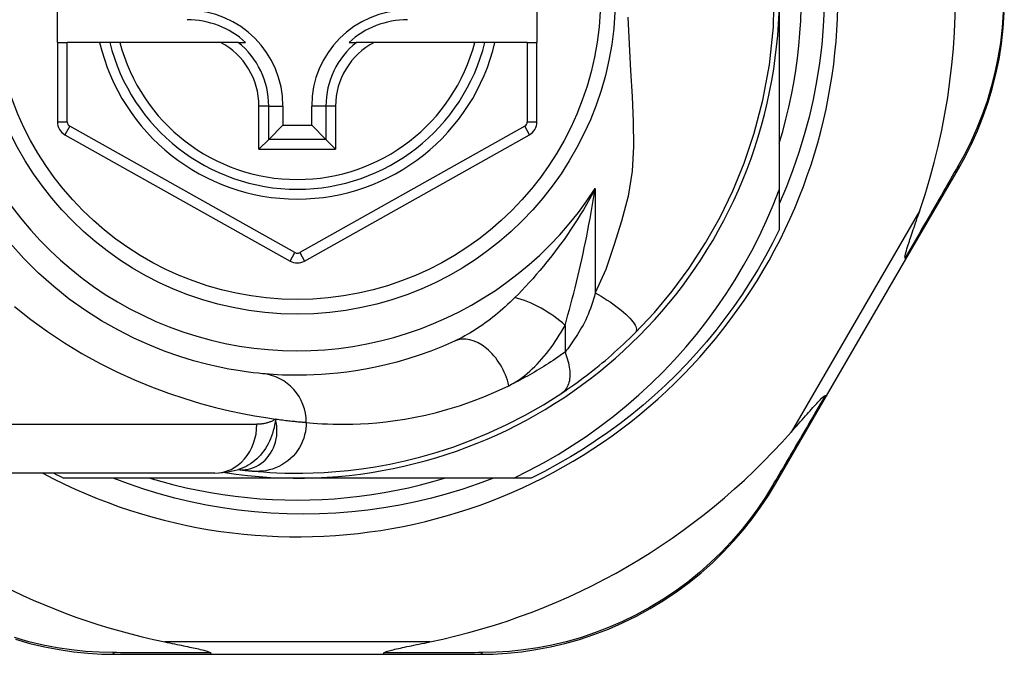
# Model space of a CAD drawing. Header units: inches. Extents: x 20 to 683, y 61 to 320.
# Tile 95 of 205: x 93.548 to 94.341, y 195.205 to 195.716. Entities that reach past the tile are written whole.
import ezdxf

# ---------------------------------------------------------------- set-up
doc = ezdxf.new("R2010")
doc.units = ezdxf.units.IN
doc.header["$MEASUREMENT"] = 0
doc.layers.add('Visible Edges(ANSI)', color=7, linetype='Continuous', lineweight=25)
doc.layers.add('Visible Tangent Edges(ANSI)', color=7, linetype='Continuous', lineweight=25)

msp = doc.modelspace()

# ---------------------------------------------------------------- linework, layer by layer
at = {"layer": 'Visible Edges(ANSI)'}
for p, q in [((93.57884, 195.69733), (93.57884, 195.77213)), ((93.96467, 195.77213), (93.96467, 195.69733)), ((94.15964, 195.73473), (94.15964, 195.57882)), ((93.57884, 195.69733), (93.57884, 195.63338)), ((93.57884, 195.69733), (93.58672, 195.69733)), ((93.6128, 195.69733), (93.58672, 195.69733)), ((93.6209, 195.69733), (93.6128, 195.69733)), ((93.62902, 195.69733), (93.6209, 195.69733)), ((93.71, 195.69733), (93.62902, 195.69733)), ((93.72428, 195.69733), (93.71, 195.69733)), ((93.72428, 195.69733), (93.73019, 195.69733)), ((93.8135, 195.69733), (93.81941, 195.69733)), ((93.83369, 195.69733), (93.81941, 195.69733)), ((93.91466, 195.69733), (93.83369, 195.69733)), ((93.92279, 195.69733), (93.91466, 195.69733)), ((93.93089, 195.69733), (93.92279, 195.69733)), ((93.9568, 195.69733), (93.93089, 195.69733)), ((93.9568, 195.69733), (93.96467, 195.69733)), ((93.96467, 195.63338), (93.96467, 195.69733)), ((93.76028, 195.64615), (93.76028, 195.63065)), ((93.78341, 195.63065), (93.78341, 195.64615)), ((93.74885, 195.61922), (93.76028, 195.63065)), ((93.76028, 195.63065), (93.78341, 195.63065)), ((93.79484, 195.61922), (93.78341, 195.63065)), ((93.58487, 195.62308), (93.76606, 195.52144)), ((93.77762, 195.52144), (93.95864, 195.62308)), ((93.74885, 195.61922), (93.74101, 195.61138)), ((93.80268, 195.61138), (93.79484, 195.61922)), ((94.26152, 195.52293), (94.30377, 195.59568)), ((94.15964, 195.57882), (94.15964, 195.54665)), ((94.19768, 195.41304), (94.26152, 195.52293)), ((94.15664, 195.34237), (94.19768, 195.41304)), ((93.72454, 195.3538), (93.72459, 195.35379)), ((93.70541, 195.35087), (93.46815, 195.35087)), ((93.77184, 195.34694), (93.58376, 195.34694)), ((93.94614, 195.34694), (93.77184, 195.34694)), ((93.95993, 195.34694), (93.94614, 195.34694)), ((93.62574, 195.2052), (93.70279, 195.2052)), ((93.70279, 195.2052), (93.8409, 195.2052)), ((93.8409, 195.2052), (93.91833, 195.2052))]:
    msp.add_line(p, q, dxfattribs=at)
at = {"layer": 'Visible Edges(ANSI)', "flags": 128}
for points in [[(94.04373, 195.46377), (94.0592, 195.48022), (94.07341, 195.49718), (94.08711, 195.51575), (94.10031, 195.53609), (94.11197, 195.5568), (94.12224, 195.57797), (94.13141, 195.60031), (94.13952, 195.62446), (94.14641, 195.65076), (94.15169, 195.67938), (94.1549, 195.70996), (94.15565, 195.74111)], [(94.19585, 195.72479), (94.19508, 195.71002), (94.1938, 195.69527), (94.192, 195.6806), (94.1897, 195.66601), (94.18689, 195.65153), (94.18358, 195.63716), (94.17977, 195.62292), (94.17547, 195.60882), (94.17068, 195.59487), (94.1654, 195.58109), (94.15964, 195.5675)], [(94.15964, 195.61618), (94.16245, 195.6258), (94.16502, 195.63549), (94.16736, 195.64524), (94.16945, 195.65505), (94.1713, 195.6649), (94.1729, 195.6748), (94.17426, 195.68473), (94.17537, 195.69469), (94.17624, 195.70468), (94.17686, 195.71469), (94.17723, 195.72471)], [(94.30377, 195.59568), (94.30917, 195.60542), (94.31427, 195.61558), (94.31904, 195.62616), (94.32342, 195.6371), (94.32738, 195.64836), (94.33089, 195.65994), (94.33392, 195.67179), (94.33645, 195.6839), (94.33843, 195.69622), (94.33985, 195.70871), (94.3407, 195.72131)], [(93.94614, 195.34694), (93.95818, 195.35291), (93.97002, 195.35925), (93.98166, 195.36597), (93.99308, 195.37306), (94.00427, 195.3805), (94.01523, 195.38831), (94.02594, 195.39646), (94.03641, 195.40496), (94.0466, 195.4138), (94.0565, 195.42295), (94.06609, 195.43241), (94.07537, 195.44215), (94.08433, 195.45219), (94.09296, 195.4625), (94.10126, 195.47309), (94.10921, 195.48394), (94.11682, 195.49504), (94.12408, 195.50639), (94.13098, 195.51798), (94.1375, 195.52979), (94.14363, 195.54179), (94.14936, 195.55396), (94.1547, 195.56631), (94.15964, 195.57882)], [(94.26088, 195.52394), (94.26074, 195.52468), (94.26087, 195.52575), (94.26114, 195.52699), (94.26148, 195.52832), (94.26188, 195.52974), (94.26234, 195.53126), (94.26282, 195.53283), (94.26333, 195.5344), (94.26383, 195.53593), (94.26431, 195.53738), (94.26478, 195.53879), (94.26527, 195.54027), (94.26579, 195.54181), (94.26633, 195.54341), (94.2669, 195.54507), (94.26748, 195.54679), (94.26809, 195.54857), (94.26871, 195.55039), (94.26936, 195.55226), (94.27001, 195.55417), (94.27069, 195.55613), (94.27137, 195.55813), (94.27207, 195.56016), (94.27278, 195.56223)], [(94.15964, 195.54665), (94.15426, 195.53593), (94.14858, 195.52537), (94.14261, 195.51498), (94.13635, 195.50475), (94.12982, 195.4947), (94.123, 195.48484), (94.11591, 195.47517), (94.10856, 195.4657), (94.10095, 195.45643), (94.09308, 195.44739), (94.08496, 195.43856), (94.07661, 195.42997), (94.06801, 195.42161), (94.05919, 195.41349), (94.05014, 195.40563), (94.04088, 195.39801), (94.03141, 195.39066), (94.02174, 195.38357), (94.01188, 195.37676), (94.00183, 195.37022), (93.9916, 195.36396), (93.9812, 195.358), (93.97064, 195.35232), (93.95993, 195.34694)], [(93.74382, 195.4309), (93.74058, 195.43122), (93.73622, 195.4317), (93.73074, 195.43239), (93.7242, 195.43335), (93.71665, 195.43464), (93.70812, 195.43633), (93.69868, 195.43851), (93.68836, 195.44126), (93.67724, 195.44468), (93.66545, 195.44885), (93.65313, 195.45378), (93.64041, 195.4595), (93.62744, 195.46605), (93.61435, 195.47345), (93.60129, 195.48174), (93.58839, 195.49093), (93.57581, 195.50099), (93.56363, 195.51185), (93.55191, 195.52346), (93.54074, 195.53576)], [(94.26152, 195.52293), (94.26153, 195.52295), (94.26153, 195.52298), (94.26154, 195.523), (94.26154, 195.52303), (94.26154, 195.52306), (94.26153, 195.52309), (94.26152, 195.52312), (94.26151, 195.52316), (94.26149, 195.52319), (94.26147, 195.52323), (94.26145, 195.52327), (94.26143, 195.52331), (94.2614, 195.52336), (94.26137, 195.5234), (94.26133, 195.52345), (94.26129, 195.5235), (94.26125, 195.52355), (94.26121, 195.5236), (94.26116, 195.52365), (94.26111, 195.52371), (94.26106, 195.52376), (94.261, 195.52382), (94.26094, 195.52388), (94.26088, 195.52394)], [(93.98478, 195.41535), (93.98714, 195.41694), (93.98954, 195.41858), (93.99197, 195.42027), (93.99443, 195.422), (93.99691, 195.42378), (93.99942, 195.42561), (94.00193, 195.42748), (94.00446, 195.42939), (94.007, 195.43134), (94.00954, 195.43333), (94.0121, 195.43536), (94.01465, 195.43742), (94.01718, 195.43951), (94.0197, 195.44162), (94.0222, 195.44375), (94.02468, 195.44591), (94.02715, 195.44809), (94.02959, 195.45028), (94.03201, 195.45249), (94.03441, 195.45472), (94.03678, 195.45696), (94.03912, 195.45922), (94.04144, 195.46149), (94.04373, 195.46377)], [(93.89831, 195.45706), (93.88866, 195.45286), (93.87915, 195.44911), (93.86981, 195.44577), (93.86068, 195.44283), (93.85179, 195.44027), (93.84315, 195.43806), (93.83479, 195.43618), (93.82673, 195.43459), (93.81899, 195.43328), (93.81156, 195.4322), (93.80445, 195.43135), (93.79767, 195.4307), (93.79122, 195.43022), (93.78512, 195.4299), (93.77936, 195.42971), (93.77396, 195.42962), (93.76891, 195.42962), (93.76422, 195.4297), (93.7599, 195.42983), (93.75594, 195.43001), (93.75235, 195.43022), (93.74913, 195.43045), (93.74629, 195.43068), (93.74382, 195.4309)], [(93.73659, 195.3525), (93.74031, 195.35217), (93.74469, 195.35184), (93.74972, 195.35151), (93.7554, 195.35123), (93.76173, 195.35101), (93.76869, 195.35089), (93.77628, 195.3509), (93.7845, 195.35108), (93.79333, 195.35148), (93.80276, 195.35212), (93.81279, 195.35306), (93.82338, 195.35435), (93.83454, 195.35603), (93.84624, 195.35815), (93.85845, 195.36077), (93.87115, 195.36394), (93.8843, 195.36772), (93.89785, 195.37215), (93.91178, 195.37729), (93.92603, 195.3832), (93.94051, 195.38992), (93.9552, 195.3975), (93.96996, 195.40595), (93.98478, 195.41535)], [(94.16913, 195.38379), (94.17066, 195.38553), (94.17217, 195.38724), (94.17366, 195.38894), (94.17512, 195.3906), (94.17656, 195.39223), (94.17796, 195.39383), (94.17933, 195.39538), (94.18067, 195.39689), (94.18196, 195.39836), (94.18322, 195.39977), (94.18443, 195.40113), (94.1856, 195.40244), (94.18671, 195.40368), (94.18778, 195.40486), (94.18879, 195.40597), (94.18975, 195.40701), (94.19072, 195.40806), (94.19173, 195.40912), (94.19273, 195.41014), (94.19368, 195.41108), (94.19457, 195.4119), (94.19534, 195.41254), (94.19597, 195.41296), (94.19649, 195.41309)], [(94.19768, 195.41304), (94.19767, 195.41302), (94.19765, 195.413), (94.19763, 195.41298), (94.19761, 195.41297), (94.19758, 195.41296), (94.19755, 195.41295), (94.19752, 195.41294), (94.19748, 195.41293), (94.19744, 195.41293), (94.1974, 195.41293), (94.19736, 195.41292), (94.19731, 195.41293), (94.19726, 195.41293), (94.1972, 195.41293), (94.19714, 195.41294), (94.19708, 195.41295), (94.19702, 195.41296), (94.19695, 195.41297), (94.19688, 195.41299), (94.19681, 195.41301), (94.19673, 195.41302), (94.19665, 195.41305), (94.19657, 195.41307), (94.19649, 195.41309)], [(93.70541, 195.35087), (93.71495, 195.35158), (93.72484, 195.3539)], [(93.72459, 195.35379), (93.72524, 195.35371), (93.72589, 195.35363), (93.72652, 195.35356), (93.72714, 195.35349), (93.72774, 195.35342), (93.72833, 195.35335), (93.7289, 195.35328), (93.72947, 195.35322), (93.73001, 195.35316), (93.73055, 195.3531), (93.73107, 195.35305), (93.73158, 195.35299), (93.73207, 195.35294), (93.73255, 195.35289), (93.73302, 195.35284), (93.73347, 195.3528), (93.73391, 195.35275), (93.73433, 195.35271), (93.73474, 195.35267), (93.73514, 195.35263), (93.73552, 195.3526), (93.73589, 195.35256), (93.73625, 195.35253), (93.73659, 195.3525)], [(93.92963, 195.34694), (93.91739, 195.34234), (93.905, 195.33812), (93.89249, 195.33429), (93.87989, 195.33086), (93.8672, 195.32782), (93.85442, 195.32519), (93.84158, 195.32296), (93.82868, 195.32113), (93.81572, 195.3197), (93.80273, 195.31868), (93.7897, 195.31806), (93.77664, 195.31786), (93.76358, 195.31806), (93.75051, 195.31867), (93.73747, 195.31969), (93.72448, 195.32112), (93.71155, 195.32296), (93.6987, 195.32519), (93.68593, 195.32783), (93.67326, 195.33086), (93.66069, 195.3343), (93.64823, 195.33812), (93.63589, 195.34233), (93.62368, 195.34694)], [(93.65329, 195.34694), (93.66291, 195.34412), (93.6726, 195.34155), (93.68235, 195.33922), (93.69216, 195.33713), (93.70201, 195.33528), (93.71191, 195.33367), (93.72184, 195.33231), (93.7318, 195.3312), (93.74179, 195.33034), (93.7518, 195.32972), (93.76182, 195.32934), (93.77184, 195.32922), (93.78187, 195.32934), (93.79189, 195.32972), (93.80189, 195.33034), (93.81188, 195.3312), (93.82184, 195.33231), (93.83178, 195.33367), (93.84167, 195.33528), (93.85153, 195.33713), (93.86133, 195.33922), (93.87108, 195.34155), (93.88077, 195.34412), (93.89039, 195.34694)], [(93.91833, 195.2052), (93.9294, 195.20543), (93.9407, 195.20611), (93.95217, 195.20729), (93.96377, 195.20898), (93.97544, 195.21119), (93.98715, 195.21394), (93.99885, 195.21723), (94.01052, 195.22108), (94.0221, 195.2255), (94.03354, 195.23049), (94.04481, 195.236), (94.05584, 195.24203), (94.06659, 195.24853), (94.07701, 195.2555), (94.08706, 195.2629), (94.09668, 195.2707), (94.10585, 195.27886), (94.11456, 195.28733), (94.12279, 195.29607), (94.13055, 195.30504), (94.13782, 195.3142), (94.14459, 195.3235), (94.15087, 195.3329), (94.15664, 195.34237)], [(93.54501, 195.2173), (93.55674, 195.21399), (93.56847, 195.21122), (93.58017, 195.209), (93.5918, 195.2073), (93.60331, 195.20612), (93.61463, 195.20543), (93.62574, 195.2052)], [(93.66518, 195.2152), (93.66718, 195.21479), (93.66915, 195.21439), (93.67109, 195.21399), (93.67299, 195.2136), (93.67486, 195.21321), (93.67669, 195.21283), (93.67848, 195.21246), (93.68022, 195.2121), (93.68191, 195.21174), (93.68356, 195.2114), (93.68514, 195.21106), (93.68667, 195.21073), (93.68814, 195.21041), (93.68955, 195.2101), (93.69088, 195.2098), (93.69226, 195.20949), (93.69373, 195.20915), (93.69524, 195.20878), (93.69672, 195.20841), (93.69814, 195.20802), (93.69943, 195.20764), (93.70064, 195.20722), (93.70162, 195.20678), (93.70218, 195.20628)], [(93.8415, 195.20628), (93.8419, 195.20669), (93.84261, 195.20705), (93.84344, 195.20737), (93.84439, 195.20768), (93.8454, 195.20798), (93.84646, 195.20827), (93.84763, 195.20858), (93.8489, 195.20889), (93.85025, 195.20922), (93.8517, 195.20955), (93.85322, 195.2099), (93.85481, 195.21025), (93.85647, 195.21061), (93.85818, 195.21098), (93.85995, 195.21136), (93.86179, 195.21174), (93.86369, 195.21214), (93.86566, 195.21255), (93.86768, 195.21297), (93.86975, 195.2134), (93.87188, 195.21384), (93.87405, 195.21429), (93.87626, 195.21474), (93.8785, 195.2152)], [(93.70279, 195.2052), (93.70276, 195.20521), (93.70273, 195.20521), (93.70271, 195.20522), (93.70268, 195.20523), (93.70266, 195.20525), (93.70263, 195.20527), (93.7026, 195.2053), (93.70258, 195.20533), (93.70255, 195.20536), (93.70253, 195.20539), (93.7025, 195.20543), (93.70248, 195.20548), (93.70245, 195.20552), (93.70243, 195.20557), (93.7024, 195.20563), (93.70238, 195.20569), (93.70235, 195.20575), (93.70233, 195.20581), (93.7023, 195.20588), (93.70228, 195.20595), (93.70225, 195.20603), (93.70223, 195.20611), (93.70221, 195.20619), (93.70218, 195.20628)], [(93.8409, 195.2052), (93.84092, 195.20521), (93.84095, 195.20521), (93.84098, 195.20522), (93.841, 195.20523), (93.84103, 195.20525), (93.84105, 195.20527), (93.84108, 195.2053), (93.84111, 195.20533), (93.84113, 195.20536), (93.84116, 195.20539), (93.84118, 195.20543), (93.84121, 195.20548), (93.84123, 195.20552), (93.84126, 195.20557), (93.84128, 195.20563), (93.84131, 195.20569), (93.84133, 195.20575), (93.84136, 195.20581), (93.84138, 195.20588), (93.84141, 195.20595), (93.84143, 195.20603), (93.84145, 195.20611), (93.84148, 195.20619), (93.8415, 195.20628)]]:
    msp.add_lwpolyline(points, dxfattribs=at)
at = {"layer": 'Visible Edges(ANSI)'}
msp.add_circle((93.77184, 195.73473), 0.25591, dxfattribs=at)
for centre, radius, start, end in [((93.77184, 195.73473), 0.43504, 241.92751, 118.07249), ((93.77184, 195.73473), 0.3878, 261.33391, 70.21195), ((93.77184, 195.73388), 0.52953, 341.08535, 27.06854), ((93.68326, 195.64615), 0.07702, 0, 90), ((93.86043, 195.64615), 0.07702, 90, 180), ((93.68326, 195.64615), 0.06944, 47.48259, 90), ((93.86043, 195.64615), 0.06944, 90, 132.51741), ((93.77184, 195.73473), 0.15551, 193.91643, 346.08357), ((93.59065, 195.63338), 0.01181, 180, 240.70877), ((93.95286, 195.63338), 0.01181, 299.31319, 0), ((93.77184, 195.53174), 0.01181, 240.70877, 299.31319), ((93.77184, 195.73388), 0.52953, 281.6205, 318.6133), ((93.77184, 195.73388), 0.52953, 226.3272, 258.3795), ((93.77184, 195.73473), 0.431, 242.95157, 244.12615)]:
    msp.add_arc(centre, radius, start, end, dxfattribs=at)
at = {"layer": 'Visible Tangent Edges(ANSI)'}
for p, q in [((93.58672, 195.63338), (93.58672, 195.69733)), ((93.9568, 195.69733), (93.9568, 195.63338)), ((93.74101, 195.61138), (93.74101, 195.64615)), ((93.74885, 195.64615), (93.74101, 195.64615)), ((93.74885, 195.61922), (93.74885, 195.64615)), ((93.74885, 195.64615), (93.76028, 195.64615)), ((93.79484, 195.64615), (93.78341, 195.64615)), ((93.80268, 195.64615), (93.79484, 195.64615)), ((93.79484, 195.64615), (93.79484, 195.61922)), ((93.80268, 195.64615), (93.80268, 195.61138)), ((93.57884, 195.63338), (93.58672, 195.63338)), ((93.58873, 195.62995), (93.58487, 195.62308)), ((93.76991, 195.52831), (93.58873, 195.62995)), ((93.95479, 195.62995), (93.77377, 195.52831)), ((93.95864, 195.62308), (93.95479, 195.62995)), ((93.9568, 195.63338), (93.96467, 195.63338)), ((93.79484, 195.61922), (93.74885, 195.61922)), ((93.74101, 195.61138), (93.80268, 195.61138)), ((94.01155, 195.57977), (94.01155, 195.49584)), ((94.27278, 195.56223), (94.16913, 195.38379)), ((93.76606, 195.52144), (93.76991, 195.52831)), ((93.77377, 195.52831), (93.77762, 195.52144)), ((93.98724, 195.46977), (93.98724, 195.44811)), ((93.46815, 195.39024), (93.7393, 195.39024)), ((93.8785, 195.2152), (93.66518, 195.2152))]:
    msp.add_line(p, q, dxfattribs=at)
at = {"layer": 'Visible Tangent Edges(ANSI)', "flags": 128}
for points in [[(94.03787, 195.71753), (94.03875, 195.69584), (94.03995, 195.67462), (94.04119, 195.65395), (94.04213, 195.63368), (94.04234, 195.61371), (94.04126, 195.59379), (94.03815, 195.57367), (94.03257, 195.55363), (94.02663, 195.53401), (94.02019, 195.51477), (94.01155, 195.49584)], [(94.33972, 195.72158), (94.33889, 195.70924), (94.33751, 195.69701), (94.33558, 195.68494), (94.33313, 195.67308), (94.33019, 195.66147), (94.32678, 195.65013), (94.32293, 195.63909), (94.31868, 195.62837), (94.31405, 195.618), (94.30909, 195.60803), (94.30385, 195.59848)], [(94.30385, 195.59848), (94.30217, 195.59555), (94.30048, 195.59261), (94.29877, 195.58965), (94.29706, 195.58667), (94.29533, 195.58367), (94.2936, 195.58066), (94.29185, 195.57762), (94.2901, 195.57458), (94.28833, 195.57152), (94.28656, 195.56844), (94.28478, 195.56535), (94.28299, 195.56224), (94.28119, 195.55912), (94.27938, 195.55598), (94.27756, 195.55283), (94.27574, 195.54967), (94.27391, 195.5465), (94.27207, 195.54331), (94.27022, 195.54011), (94.26836, 195.5369), (94.2665, 195.53368), (94.26463, 195.53044), (94.26276, 195.5272), (94.26088, 195.52394)], [(94.01155, 195.57977), (94.00923, 195.57544), (94.00687, 195.57116), (94.00446, 195.56693), (94.002, 195.56275), (93.9995, 195.55864), (93.99696, 195.55458), (93.99438, 195.55057), (93.99177, 195.54663), (93.98912, 195.54274), (93.98644, 195.53892), (93.98373, 195.53516), (93.98099, 195.53146), (93.97823, 195.52783), (93.97545, 195.52425), (93.97264, 195.52074), (93.96981, 195.51728), (93.96696, 195.51389), (93.9641, 195.51056), (93.96122, 195.50729), (93.95834, 195.5041), (93.95545, 195.50097), (93.95257, 195.49792), (93.9497, 195.49496), (93.94685, 195.49208)], [(93.98724, 195.46977), (93.98844, 195.4739), (93.98962, 195.47811), (93.9908, 195.48239), (93.99197, 195.48672), (93.99312, 195.49111), (93.99426, 195.49554), (93.99539, 195.50001), (93.99649, 195.50451), (93.99758, 195.50904), (93.99865, 195.5136), (93.9997, 195.51818), (94.00073, 195.52279), (94.00175, 195.52742), (94.00274, 195.53208), (94.00372, 195.53676), (94.00467, 195.54147), (94.00561, 195.5462), (94.00652, 195.55095), (94.00741, 195.55571), (94.00828, 195.5605), (94.00913, 195.5653), (94.00996, 195.57011), (94.01077, 195.57493), (94.01155, 195.57977)], [(94.01155, 195.49584), (94.01087, 195.49326), (94.01014, 195.49071), (94.00937, 195.4882), (94.00856, 195.48573), (94.0077, 195.4833), (94.0068, 195.48092), (94.00587, 195.4786), (94.00489, 195.47633), (94.00387, 195.47413), (94.00282, 195.472), (94.00174, 195.46994), (94.00063, 195.46796), (93.9995, 195.46606), (93.99836, 195.46424), (93.99721, 195.46245), (93.99608, 195.4607), (93.99494, 195.45899), (93.99381, 195.45731), (93.99269, 195.45567), (93.99158, 195.45408), (93.99047, 195.45252), (93.98938, 195.451), (93.9883, 195.44953), (93.98724, 195.44811)], [(94.01155, 195.49584), (94.01391, 195.49451), (94.01631, 195.49312), (94.01871, 195.49166), (94.02111, 195.49014), (94.02349, 195.48857), (94.02583, 195.48696), (94.02811, 195.48532), (94.03031, 195.48366), (94.0324, 195.48199), (94.03438, 195.48032), (94.03621, 195.47868), (94.03789, 195.47707), (94.0394, 195.4755), (94.04073, 195.47399), (94.04187, 195.47255), (94.04282, 195.47119), (94.04357, 195.46991), (94.04412, 195.46873), (94.04449, 195.46765), (94.04467, 195.46667), (94.04467, 195.46579), (94.04451, 195.46501), (94.04419, 195.46434), (94.04373, 195.46377)], [(93.94685, 195.49208), (93.94495, 195.4902), (93.94303, 195.48835), (93.94109, 195.48654), (93.93914, 195.48475), (93.93717, 195.483), (93.93519, 195.48128), (93.9332, 195.47959), (93.93119, 195.47795), (93.92918, 195.47634), (93.92716, 195.47476), (93.92513, 195.47323), (93.9231, 195.47173), (93.92105, 195.47028), (93.919, 195.46886), (93.91694, 195.46748), (93.91487, 195.46614), (93.9128, 195.46484), (93.91072, 195.46358), (93.90864, 195.46237), (93.90657, 195.46121), (93.90449, 195.46009), (93.90242, 195.45903), (93.90036, 195.45802), (93.89831, 195.45706)], [(93.54431, 195.48496), (93.55735, 195.47454), (93.57076, 195.46474), (93.5845, 195.4556), (93.59849, 195.44716), (93.6126, 195.43944), (93.62672, 195.43241), (93.64076, 195.42606), (93.6546, 195.42036), (93.66814, 195.41531), (93.68129, 195.41087), (93.69392, 195.40704), (93.70595, 195.40378), (93.71726, 195.40108), (93.72779, 195.39884), (93.73751, 195.39702), (93.74638, 195.39555), (93.75437, 195.39438)], [(93.94209, 195.42123), (93.94424, 195.42234), (93.94639, 195.42355), (93.94852, 195.42486), (93.95064, 195.42628), (93.95273, 195.42778), (93.95481, 195.42938), (93.95687, 195.43106), (93.9589, 195.43282), (93.9609, 195.43466), (93.96288, 195.43657), (93.96483, 195.43855), (93.96674, 195.4406), (93.96863, 195.44271), (93.97048, 195.44489), (93.97231, 195.44713), (93.97411, 195.44943), (93.97588, 195.4518), (93.97761, 195.45421), (93.97931, 195.45669), (93.98097, 195.45921), (93.9826, 195.46178), (93.98419, 195.4644), (93.98574, 195.46707), (93.98724, 195.46977)], [(93.98724, 195.44811), (93.98534, 195.44676), (93.98344, 195.44543), (93.98154, 195.44413), (93.97964, 195.44285), (93.97775, 195.44159), (93.97587, 195.44036), (93.97398, 195.43914), (93.97209, 195.43794), (93.97021, 195.43676), (93.96832, 195.43559), (93.96643, 195.43445), (93.96454, 195.43332), (93.96265, 195.43221), (93.96076, 195.43112), (93.95888, 195.43005), (93.957, 195.429), (93.95512, 195.42796), (93.95325, 195.42694), (93.95138, 195.42595), (93.94951, 195.42497), (93.94765, 195.42401), (93.94579, 195.42306), (93.94394, 195.42214), (93.94209, 195.42123)], [(93.98724, 195.44811), (93.98791, 195.44643), (93.98852, 195.44473), (93.98908, 195.44302), (93.98958, 195.4413), (93.99002, 195.43958), (93.9904, 195.43787), (93.9907, 195.43617), (93.99093, 195.43449), (93.99109, 195.43284), (93.99117, 195.43122), (93.99117, 195.42964), (93.9911, 195.42812), (93.99095, 195.42664), (93.99072, 195.42523), (93.99042, 195.42389), (93.99004, 195.42262), (93.98959, 195.42142), (93.98908, 195.4203), (93.98849, 195.41926), (93.98785, 195.41831), (93.98716, 195.41744), (93.98641, 195.41666), (93.98562, 195.41596), (93.98478, 195.41535)], [(93.77907, 195.3917), (93.78167, 195.39145), (93.78467, 195.39119), (93.78807, 195.39093), (93.79186, 195.39069), (93.79604, 195.39049), (93.8006, 195.39034), (93.80554, 195.39025), (93.81087, 195.39025), (93.81657, 195.39035), (93.82265, 195.39057), (93.82909, 195.39093), (93.83589, 195.39147), (93.84305, 195.39221), (93.85055, 195.39317), (93.85839, 195.39438), (93.86656, 195.39586), (93.87506, 195.39765), (93.88388, 195.39978), (93.893, 195.40228), (93.90239, 195.40517), (93.91202, 195.40849), (93.92187, 195.41225), (93.9319, 195.41649), (93.94209, 195.42123)], [(94.19649, 195.41309), (94.19465, 195.40994), (94.19282, 195.4068), (94.19099, 195.40367), (94.18917, 195.40055), (94.18735, 195.39745), (94.18555, 195.39435), (94.18374, 195.39127), (94.18195, 195.3882), (94.18016, 195.38514), (94.17838, 195.3821), (94.1766, 195.37906), (94.17484, 195.37604), (94.17308, 195.37304), (94.17132, 195.37004), (94.16958, 195.36706), (94.16784, 195.3641), (94.16612, 195.36115), (94.1644, 195.35822), (94.16269, 195.3553), (94.16098, 195.35239), (94.15929, 195.34951), (94.15761, 195.34663), (94.15593, 195.34378), (94.15427, 195.34094)], [(93.75437, 195.39438), (93.75402, 195.392), (93.75359, 195.38965), (93.75309, 195.38735), (93.75252, 195.38509), (93.75186, 195.38288), (93.75113, 195.38072), (93.75031, 195.3786), (93.74941, 195.37655), (93.74843, 195.37454), (93.74736, 195.3726), (93.7462, 195.37071), (93.74495, 195.36889), (93.74363, 195.36714), (93.74223, 195.36548), (93.74076, 195.36389), (93.73921, 195.36239), (93.73761, 195.36098), (93.73594, 195.35967), (93.73421, 195.35845), (93.73242, 195.35732), (93.73058, 195.3563), (93.7287, 195.35539), (93.72678, 195.35459), (93.72483, 195.35389)], [(93.72587, 195.3537), (93.72805, 195.35367), (93.73023, 195.35382), (93.7324, 195.35416), (93.73453, 195.35468), (93.73661, 195.35538), (93.73864, 195.35626), (93.7406, 195.35731), (93.74249, 195.35853), (93.74429, 195.35991), (93.74599, 195.36145), (93.74758, 195.36314), (93.74905, 195.36497), (93.75039, 195.36693), (93.75159, 195.36901), (93.75265, 195.37121), (93.75355, 195.37352), (93.75429, 195.37593), (93.75486, 195.37841), (93.75525, 195.38096), (93.75546, 195.38357), (93.75549, 195.38623), (93.75532, 195.38892), (93.75495, 195.39165), (93.75437, 195.39438)], [(93.77907, 195.3917), (93.77899, 195.38925), (93.77875, 195.38674), (93.77834, 195.38419), (93.77775, 195.38162), (93.77698, 195.37905), (93.77601, 195.37649), (93.77486, 195.37397), (93.77351, 195.3715), (93.77198, 195.36911), (93.77027, 195.36682), (93.76838, 195.36466), (93.76634, 195.36263), (93.76416, 195.36076), (93.76185, 195.35906), (93.75945, 195.35754), (93.75696, 195.35622), (93.75441, 195.35509), (93.75182, 195.35416), (93.74921, 195.35343), (93.74661, 195.35289), (93.74403, 195.35254), (93.74149, 195.35236), (93.73901, 195.35235), (93.73659, 195.3525)], [(93.75437, 195.39438), (93.75382, 195.39404), (93.75326, 195.39371), (93.7527, 195.3934), (93.75212, 195.3931), (93.75154, 195.39281), (93.75096, 195.39255), (93.75036, 195.39229), (93.74976, 195.39205), (93.74915, 195.39183), (93.74853, 195.39162), (93.74791, 195.39143), (93.74728, 195.39125), (93.74665, 195.39109), (93.74601, 195.39094), (93.74536, 195.39081), (93.74471, 195.39069), (93.74405, 195.39058), (93.74339, 195.39049), (93.74272, 195.39042), (93.74205, 195.39035), (93.74137, 195.39031), (93.74068, 195.39027), (93.74, 195.39025), (93.7393, 195.39024)], [(93.75437, 195.39438), (93.75583, 195.39419), (93.75726, 195.394), (93.75865, 195.39382), (93.76, 195.39365), (93.76132, 195.39349), (93.7626, 195.39334), (93.76384, 195.39319), (93.76504, 195.39305), (93.76621, 195.39292), (93.76734, 195.3928), (93.76843, 195.39268), (93.76948, 195.39258), (93.77049, 195.39247), (93.77147, 195.39238), (93.7724, 195.39229), (93.7733, 195.3922), (93.77416, 195.39212), (93.77498, 195.39205), (93.77576, 195.39198), (93.7765, 195.39191), (93.7772, 195.39185), (93.77786, 195.3918), (93.77849, 195.39175), (93.77907, 195.3917)], [(93.72459, 195.35379), (93.72462, 195.35379), (93.72466, 195.35379), (93.72469, 195.35378), (93.72473, 195.35378), (93.72477, 195.35377), (93.72481, 195.35377), (93.72486, 195.35377), (93.7249, 195.35376), (93.72495, 195.35376), (93.725, 195.35375), (93.72505, 195.35375), (93.7251, 195.35375), (93.72515, 195.35374), (93.72521, 195.35374), (93.72527, 195.35373), (93.72533, 195.35373), (93.72539, 195.35373), (93.72545, 195.35372), (93.72551, 195.35372), (93.72558, 195.35371), (93.72565, 195.35371), (93.72572, 195.3537), (93.72579, 195.3537), (93.72587, 195.3537)], [(94.15427, 195.34094), (94.14859, 195.3317), (94.14241, 195.32252), (94.13575, 195.31343), (94.1286, 195.30449), (94.12099, 195.29573), (94.1129, 195.28719), (94.10436, 195.27892), (94.09537, 195.27094), (94.08594, 195.26332), (94.07609, 195.25608), (94.06588, 195.24926), (94.05535, 195.24289), (94.04455, 195.23699), (94.03352, 195.23158), (94.02232, 195.22669), (94.01099, 195.22235), (93.99957, 195.21856), (93.98812, 195.21531), (93.97666, 195.21259), (93.96524, 195.21039), (93.9539, 195.20871), (93.94267, 195.20752), (93.93161, 195.2068), (93.92078, 195.20654)], [(93.6233, 195.20654), (93.61243, 195.2068), (93.60135, 195.20752), (93.59009, 195.20872), (93.57871, 195.21041), (93.56726, 195.21262), (93.55578, 195.21535), (93.5443, 195.21862)], [(93.70218, 195.20628), (93.69875, 195.20628), (93.69532, 195.20629), (93.69191, 195.2063), (93.6885, 195.20631), (93.68511, 195.20632), (93.68173, 195.20633), (93.67836, 195.20634), (93.67501, 195.20635), (93.67167, 195.20636), (93.66834, 195.20637), (93.66502, 195.20638), (93.66172, 195.20639), (93.65843, 195.2064), (93.65516, 195.20641), (93.6519, 195.20642), (93.64866, 195.20644), (93.64543, 195.20645), (93.64222, 195.20646), (93.63902, 195.20647), (93.63585, 195.20648), (93.63268, 195.2065), (93.62954, 195.20651), (93.62641, 195.20652), (93.6233, 195.20654)], [(93.92078, 195.20654), (93.91765, 195.20652), (93.91451, 195.20651), (93.91135, 195.2065), (93.90817, 195.20649), (93.90498, 195.20647), (93.90177, 195.20646), (93.89854, 195.20645), (93.8953, 195.20644), (93.89204, 195.20642), (93.88876, 195.20641), (93.88547, 195.2064), (93.88217, 195.20639), (93.87885, 195.20638), (93.87552, 195.20637), (93.87218, 195.20636), (93.86882, 195.20635), (93.86544, 195.20634), (93.86206, 195.20633), (93.85866, 195.20632), (93.85525, 195.20631), (93.85183, 195.2063), (93.8484, 195.20629), (93.84496, 195.20628), (93.8415, 195.20628)]]:
    msp.add_lwpolyline(points, dxfattribs=at)
at = {"layer": 'Visible Tangent Edges(ANSI)'}
msp.add_circle((93.77184, 195.73473), 0.24409, dxfattribs=at)
for centre, radius, start, end in [((93.77184, 195.73473), 0.28543, 32.8812, 327.1188), ((93.77184, 195.73473), 0.16339, 193.23324, 346.76676), ((93.77184, 195.73473), 0.14764, 194.67485, 345.32515), ((93.68326, 195.64615), 0.05775, 0, 62.41478), ((93.68326, 195.64615), 0.06559, 0, 51.29033), ((93.86043, 195.64615), 0.06559, 128.70967, 180), ((93.86043, 195.64615), 0.05775, 117.58522, 180), ((93.59065, 195.63338), 0.00394, 180, 240.70877), ((93.95286, 195.63338), 0.00394, 299.31319, 0), ((93.77184, 195.53174), 0.00394, 240.70877, 299.31319)]:
    msp.add_arc(centre, radius, start, end, dxfattribs=at)
for centre, major_axis, ratio, start_param, end_param in [((94.29513, 195.6007), (0.00865, -0.00502), 0.492909, 0, 0.523212), ((93.96294, 195.46977), (0.034, -0.01985), 0.367954, 1.008544, 2.26339), ((93.91463, 195.42123), (-0.01632, 0.03583), 0.663135, 4.419079, 6.283185), ((93.7402, 195.3917), (0.00362, 0.0392), 0.987056, 4.803178, 6.283185), ((93.70541, 195.39024), (0, -0.03937), 0.860915, 0, 1.570796), ((93.71182, 195.15738), (0.01245, 0.19646), 0.394768, 6.26267, 6.279105), ((94.14799, 195.3474), (0.00865, -0.00502), 0.487239, 5.762078, 6.283185), ((93.62574, 195.2152), (0, -0.01), 0.489692, 5.761173, 6.283185), ((93.91833, 195.2152), (0, -0.01), 0.490597, 0, 0.522348)]:
    msp.add_ellipse(centre, major_axis=major_axis, ratio=ratio, start_param=start_param, end_param=end_param, dxfattribs=at)

doc.saveas('drawing.dxf')
